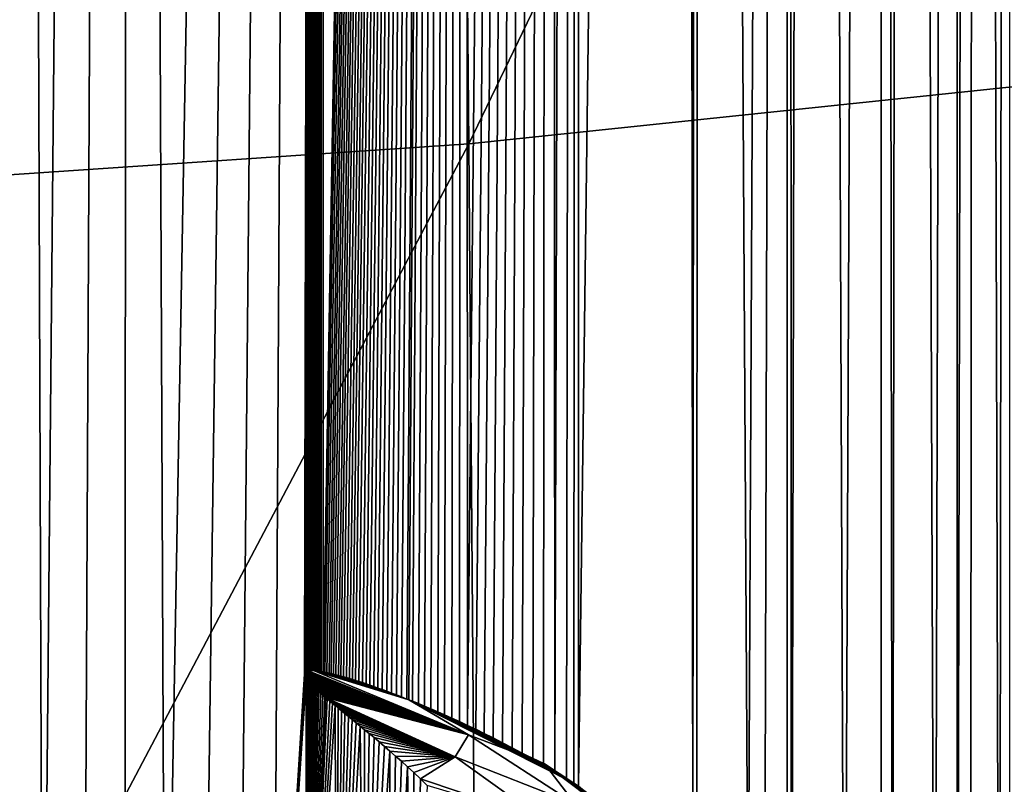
# Model space of a CAD drawing. Header units: metres. Extents: x -25 to 70, y -236 to 25.
# Tile 183 of 256: x 2.04 to 3.44, y -189.12 to -188.04. Entities that reach past the tile are written whole.
import ezdxf

# ---------------------------------------------------------------- set-up
doc = ezdxf.new("R2010")
doc.units = ezdxf.units.M
doc.layers.add('solid_10481002', color=7, linetype='CONTINUOUS')

msp = doc.modelspace()

# ---------------------------------------------------------------- linework, layer by layer
at = {"layer": 'solid_10481002'}
for points in [[(2.0293, -177.024841, 309.22937), (2.07474, -189.751358, 258.203613), (2.018952, -189.762634, 258.136902)], [(2.0293, -177.024841, 309.22937), (2.193923, -177.083084, 309.061127), (2.07474, -189.751358, 258.203613)], [(2.193923, -177.083084, 309.061127), (2.13288, -189.738739, 258.277222), (2.07474, -189.751358, 258.203613)], [(2.193923, -177.083084, 309.061127), (2.191138, -189.724976, 258.35614), (2.13288, -189.738739, 258.277222)], [(2.193923, -177.083084, 309.061127), (2.247959, -189.710388, 258.438385), (2.191138, -189.724976, 258.35614)], [(2.193923, -177.083084, 309.061127), (2.470327, -177.205948, 308.689728), (2.247959, -189.710388, 258.438385)], [(2.470327, -177.205948, 308.689728), (2.30206, -189.69519, 258.522461), (2.247959, -189.710388, 258.438385)], [(2.470327, -177.205948, 308.689728), (2.353444, -189.679413, 258.608307), (2.30206, -189.69519, 258.522461)], [(2.470327, -177.205948, 308.689728), (2.402039, -189.663025, 258.695801), (2.353444, -189.679413, 258.608307)], [(2.470327, -177.205948, 308.689728), (2.445399, -188.966217, 261.510345), (2.402039, -189.663025, 258.695801)], [(2.470327, -177.205948, 308.689728), (2.445497, -188.965439, 261.513458), (2.445399, -188.966217, 261.510345)], [(2.470327, -177.205948, 308.689728), (2.445732, -188.964737, 261.516388), (2.445497, -188.965439, 261.513458)], [(2.470327, -177.205948, 308.689728), (2.446108, -188.964111, 261.519104), (2.445732, -188.964737, 261.516388)], [(2.470327, -177.205948, 308.689728), (2.446629, -188.963547, 261.521606), (2.446108, -188.964111, 261.519104)], [(2.470327, -177.205948, 308.689728), (2.447298, -188.963043, 261.523926), (2.446629, -188.963547, 261.521606)], [(2.470327, -177.205948, 308.689728), (2.448111, -188.962616, 261.526031), (2.447298, -188.963043, 261.523926)], [(2.470327, -177.205948, 308.689728), (2.449076, -188.96225, 261.527924), (2.448111, -188.962616, 261.526031)], [(2.470327, -177.205948, 308.689728), (2.450198, -188.96196, 261.529633), (2.449076, -188.96225, 261.527924)], [(2.470327, -177.205948, 308.689728), (2.451496, -188.961731, 261.531128), (2.450198, -188.96196, 261.529633)], [(2.470327, -177.205948, 308.689728), (2.452971, -188.961578, 261.53241), (2.451496, -188.961731, 261.531128)], [(2.470327, -177.205948, 308.689728), (2.454581, -188.961502, 261.533447), (2.452971, -188.961578, 261.53241)], [(2.470327, -177.205948, 308.689728), (2.456305, -188.961502, 261.534241), (2.454581, -188.961502, 261.533447)], [(2.470327, -177.205948, 308.689728), (2.458112, -188.961578, 261.534821), (2.456305, -188.961502, 261.534241)], [(2.470327, -177.205948, 308.689728), (2.460032, -188.961716, 261.535156), (2.458112, -188.961578, 261.534821)], [(2.470327, -177.205948, 308.689728), (2.462073, -188.961914, 261.535309), (2.460032, -188.961716, 261.535156)], [(2.470327, -177.205948, 308.689728), (2.464247, -188.962173, 261.535278), (2.462073, -188.961914, 261.535309)], [(2.470327, -177.205948, 308.689728), (2.466547, -188.962494, 261.535034), (2.464247, -188.962173, 261.535278)], [(2.470327, -177.205948, 308.689728), (2.468968, -188.962875, 261.534607), (2.466547, -188.962494, 261.535034)], [(2.470327, -177.205948, 308.689728), (2.471537, -188.963333, 261.533966), (2.468968, -188.962875, 261.534607)], [(2.470327, -177.205948, 308.689728), (2.671098, -177.331894, 308.281891), (2.471537, -188.963333, 261.533966)], [(2.671098, -177.331894, 308.281891), (2.474246, -188.963867, 261.533142), (2.471537, -188.963333, 261.533966)], [(2.671098, -177.331894, 308.281891), (2.477085, -188.964447, 261.532104), (2.474246, -188.963867, 261.533142)], [(2.671098, -177.331894, 308.281891), (2.480045, -188.965103, 261.530884), (2.477085, -188.964447, 261.532104)], [(2.671098, -177.331894, 308.281891), (2.483124, -188.96582, 261.529449), (2.480045, -188.965103, 261.530884)], [(2.671098, -177.331894, 308.281891), (2.486337, -188.966599, 261.527832), (2.483124, -188.96582, 261.529449)], [(2.671098, -177.331894, 308.281891), (2.48969, -188.967453, 261.52597), (2.486337, -188.966599, 261.527832)], [(2.671098, -177.331894, 308.281891), (2.493188, -188.968369, 261.523926), (2.48969, -188.967453, 261.52597)], [(2.671098, -177.331894, 308.281891), (2.49684, -188.96936, 261.521667), (2.493188, -188.968369, 261.523926)], [(2.671098, -177.331894, 308.281891), (2.500652, -188.970428, 261.519165), (2.49684, -188.96936, 261.521667)], [(2.671098, -177.331894, 308.281891), (2.50463, -188.971588, 261.516418), (2.500652, -188.970428, 261.519165)], [(2.671098, -177.331894, 308.281891), (2.508781, -188.972824, 261.513428), (2.50463, -188.971588, 261.516418)], [(2.671098, -177.331894, 308.281891), (2.513112, -188.974136, 261.510162), (2.508781, -188.972824, 261.513428)], [(2.671098, -177.331894, 308.281891), (2.517635, -188.975555, 261.506622), (2.513112, -188.974136, 261.510162)], [(2.671098, -177.331894, 308.281891), (2.522356, -188.977066, 261.502808), (2.517635, -188.975555, 261.506622)], [(2.671098, -177.331894, 308.281891), (2.527283, -188.978683, 261.498688), (2.522356, -188.977066, 261.502808)], [(2.671098, -177.331894, 308.281891), (2.53243, -188.980408, 261.494232), (2.527283, -188.978683, 261.498688)], [(2.671098, -177.331894, 308.281891), (2.537802, -188.982239, 261.489471), (2.53243, -188.980408, 261.494232)], [(2.671098, -177.331894, 308.281891), (2.543413, -188.984192, 261.484314), (2.537802, -188.982239, 261.489471)], [(2.671098, -177.331894, 308.281891), (2.549273, -188.986267, 261.47879), (2.543413, -188.984192, 261.484314)], [(2.671098, -177.331894, 308.281891), (2.555392, -188.98848, 261.47287), (2.549273, -188.986267, 261.47879)], [(2.671098, -177.331894, 308.281891), (2.561786, -188.990829, 261.466522), (2.555392, -188.98848, 261.47287)], [(2.671098, -177.331894, 308.281891), (2.568462, -188.993332, 261.459717), (2.561786, -188.990829, 261.466522)], [(2.671098, -177.331894, 308.281891), (2.575438, -188.995987, 261.452423), (2.568462, -188.993332, 261.459717)], [(2.671098, -177.331894, 308.281891), (2.582725, -188.998825, 261.444611), (2.575438, -188.995987, 261.452423)], [(2.671098, -177.331894, 308.281891), (2.590334, -189.001831, 261.436279), (2.582725, -188.998825, 261.444611)], [(2.671098, -177.331894, 308.281891), (2.592797, -189.002808, 261.433533), (2.590334, -189.001831, 261.436279)], [(2.671098, -177.331894, 308.281891), (2.598286, -189.005035, 261.427338), (2.592797, -189.002808, 261.433533)], [(2.671098, -177.331894, 308.281891), (2.606588, -189.008423, 261.417755), (2.598286, -189.005035, 261.427338)], [(2.671098, -177.331894, 308.281891), (2.615259, -189.012039, 261.407532), (2.606588, -189.008423, 261.417755)], [(2.671098, -177.331894, 308.281891), (2.624316, -189.015884, 261.396576), (2.615259, -189.012039, 261.407532)], [(2.671098, -177.331894, 308.281891), (2.633767, -189.019974, 261.384888), (2.624316, -189.015884, 261.396576)], [(2.671098, -177.331894, 308.281891), (2.643635, -189.024323, 261.372345), (2.633767, -189.019974, 261.384888)], [(2.671098, -177.331894, 308.281891), (2.653932, -189.028946, 261.358948), (2.643635, -189.024323, 261.372345)], [(2.671098, -177.331894, 308.281891), (2.664674, -189.033875, 261.344604), (2.653932, -189.028946, 261.358948)], [(2.671098, -177.331894, 308.281891), (2.675879, -189.039108, 261.329224), (2.664674, -189.033875, 261.344604)], [(2.671098, -177.331894, 308.281891), (2.792738, -177.455566, 307.848572), (2.675879, -189.039108, 261.329224)], [(2.792738, -177.455566, 307.848572), (2.687557, -189.044678, 261.312805), (2.675879, -189.039108, 261.329224)], [(2.792738, -177.455566, 307.848572), (2.69973, -189.050613, 261.295166), (2.687557, -189.044678, 261.312805)], [(2.792738, -177.455566, 307.848572), (2.712407, -189.056946, 261.276276), (2.69973, -189.050613, 261.295166)], [(2.792738, -177.455566, 307.848572), (2.725603, -189.063675, 261.256042), (2.712407, -189.056946, 261.276276)], [(2.792738, -177.455566, 307.848572), (2.739331, -189.070862, 261.234314), (2.725603, -189.063675, 261.256042)], [(2.792738, -177.455566, 307.848572), (2.753599, -189.078506, 261.210999), (2.739331, -189.070862, 261.234314)], [(2.792738, -177.455566, 307.848572), (2.768418, -189.086685, 261.185944), (2.753599, -189.078506, 261.210999)], [(2.792738, -177.455566, 307.848572), (2.78379, -189.095413, 261.158966), (2.768418, -189.086685, 261.185944)], [(2.792738, -177.455566, 307.848572), (2.799717, -189.104736, 261.130005), (2.78379, -189.095413, 261.158966)], [(2.792738, -177.455566, 307.848572), (2.83321, -177.571869, 307.403595), (2.799717, -189.104736, 261.130005)], [(2.83321, -177.571869, 307.403595), (2.816191, -189.114716, 261.098724), (2.799717, -189.104736, 261.130005)], [(2.83321, -177.571869, 307.403595), (2.826558, -189.121155, 261.078369), (2.816191, -189.114716, 261.098724)], [(2.83321, -177.571869, 307.403595), (2.83321, -189.125351, 261.065094), (2.826558, -189.121155, 261.078369)], [(2.982612, -177.606003, 307.412109), (2.83321, -189.125351, 261.065094), (2.83321, -177.571869, 307.403595)], [(2.982612, -177.606003, 307.412109), (2.994956, -189.261002, 260.684631), (2.83321, -189.125351, 261.065094)], [(2.982612, -177.606003, 307.412109), (3.004434, -177.613708, 307.414032), (2.994956, -189.261002, 260.684631)], [(3.004434, -177.613708, 307.414032), (3.00071, -189.267609, 260.666962), (2.994956, -189.261002, 260.684631)], [(3.004434, -177.613708, 307.414032), (3.073367, -189.379013, 260.351501), (3.00071, -189.267609, 260.666962)], [(3.004434, -177.613708, 307.414032), (3.129197, -177.673309, 307.428894), (3.073367, -189.379013, 260.351501)], [(3.129197, -177.673309, 307.428894), (3.096382, -189.479431, 259.998535), (3.073367, -189.379013, 260.351501)], [(3.129197, -177.673309, 307.428894), (3.128675, -189.687912, 259.239624), (3.096382, -189.479431, 259.998535)], [(3.129197, -177.673309, 307.428894), (3.134476, -189.691406, 259.240479), (3.128675, -189.687912, 259.239624)], [(3.129197, -177.673309, 307.428894), (3.160833, -177.693222, 307.433868), (3.134476, -189.691406, 259.240479)], [(3.160833, -177.693222, 307.433868), (3.209645, -189.7435, 259.253448), (3.134476, -189.691406, 259.240479)], [(3.160833, -177.693222, 307.433868), (3.261698, -177.773636, 307.453918), (3.209645, -189.7435, 259.253448)], [(3.261698, -177.773636, 307.453918), (3.261526, -189.788391, 259.264648), (3.209645, -189.7435, 259.253448)], [(3.261698, -177.773636, 307.453918), (3.277647, -189.804184, 259.268585), (3.261526, -189.788391, 259.264648)], [(3.261698, -177.773636, 307.453918), (3.293751, -177.80603, 307.461975), (3.277647, -189.804184, 259.268585)], [(3.293751, -177.80603, 307.461975), (3.337445, -189.872513, 259.285614), (3.277647, -189.804184, 259.268585)], [(3.293751, -177.80603, 307.461975), (3.368962, -177.901764, 307.48584), (3.337445, -189.872513, 259.285614)], [(3.368962, -177.901764, 307.48584), (3.369013, -189.916763, 259.296631), (3.337445, -189.872513, 259.285614)], [(3.368962, -177.901764, 307.48584), (3.395801, -177.945877, 307.496857), (3.369013, -189.916763, 259.296631)], [(3.395801, -177.945877, 307.496857), (3.388131, -189.947449, 259.304291), (3.369013, -189.916763, 259.296631)], [(3.395801, -177.945877, 307.496857), (3.428938, -190.027863, 259.324341), (3.388131, -189.947449, 259.304291)], [(3.395801, -177.945877, 307.496857), (3.44294, -178.047974, 307.522308), (3.428938, -190.027863, 259.324341)], [(3.44294, -178.047974, 307.522308), (3.443107, -190.063339, 259.333191), (3.428938, -190.027863, 259.324341)], [(2.654408, -185.6698, 358.893188), (2.677695, -188.215744, 358.395508), (3.964168, -185.546249, 358.594543)], [(2.677695, -188.215744, 358.395508), (3.995767, -188.07753, 358.097351), (3.964168, -185.546249, 358.594543)], [(2.654408, -185.6698, 358.893188), (1.321581, -185.753326, 359.072876), (1.334471, -188.306274, 358.575165)], [(2.654408, -185.6698, 358.893188), (1.334471, -188.306274, 358.575165), (2.677695, -188.215744, 358.395508)], [(2.677695, -188.215744, 358.395508), (2.696567, -190.645599, 357.723877), (3.995767, -188.07753, 358.097351)], [(2.696567, -190.645599, 357.723877), (4.020643, -190.494522, 357.427856), (3.995767, -188.07753, 358.097351)], [(2.677695, -188.215744, 358.395508), (1.334471, -188.306274, 358.575165), (1.345215, -190.741989, 357.902985)], [(2.677695, -188.215744, 358.395508), (1.345215, -190.741989, 357.902985), (2.696567, -190.645599, 357.723877)], [(2.402039, -189.663025, 258.695801), (2.445399, -188.966217, 261.510345), (2.445438, -188.967041, 261.507019)], [(2.402039, -189.663025, 258.695801), (2.445438, -188.967041, 261.507019), (2.445611, -188.967941, 261.503479)], [(2.402039, -189.663025, 258.695801), (2.445611, -188.967941, 261.503479), (2.445918, -188.968918, 261.499725)], [(2.402039, -189.663025, 258.695801), (2.445918, -188.968918, 261.499725), (2.446357, -188.969955, 261.495758)], [(2.402039, -189.663025, 258.695801), (2.446357, -188.969955, 261.495758), (2.446932, -188.971069, 261.491577)], [(2.402039, -189.663025, 258.695801), (2.446932, -188.971069, 261.491577), (2.447643, -188.97226, 261.487152)], [(2.445399, -188.966217, 261.510345), (2.445497, -188.965439, 261.513458), (2.677316, -189.052612, 261.127014)], [(2.445438, -188.967041, 261.507019), (2.445399, -188.966217, 261.510345), (2.677316, -189.052612, 261.127014)], [(2.445611, -188.967941, 261.503479), (2.445438, -188.967041, 261.507019), (2.677316, -189.052612, 261.127014)], [(2.445497, -188.965439, 261.513458), (2.445732, -188.964737, 261.516388), (2.677316, -189.052612, 261.127014)], [(2.445918, -188.968918, 261.499725), (2.445611, -188.967941, 261.503479), (2.677316, -189.052612, 261.127014)], [(2.445732, -188.964737, 261.516388), (2.446108, -188.964111, 261.519104), (2.677316, -189.052612, 261.127014)], [(2.446357, -188.969955, 261.495758), (2.445918, -188.968918, 261.499725), (2.677316, -189.052612, 261.127014)], [(2.446108, -188.964111, 261.519104), (2.446629, -188.963547, 261.521606), (2.677316, -189.052612, 261.127014)], [(2.446932, -188.971069, 261.491577), (2.446357, -188.969955, 261.495758), (2.677316, -189.052612, 261.127014)], [(2.446629, -188.963547, 261.521606), (2.447298, -188.963043, 261.523926), (2.677316, -189.052612, 261.127014)], [(2.447643, -188.97226, 261.487152), (2.446932, -188.971069, 261.491577), (2.677316, -189.052612, 261.127014)], [(2.447298, -188.963043, 261.523926), (2.448111, -188.962616, 261.526031), (2.677316, -189.052612, 261.127014)], [(2.448111, -188.962616, 261.526031), (2.449076, -188.96225, 261.527924), (2.677316, -189.052612, 261.127014)], [(2.449076, -188.96225, 261.527924), (2.450198, -188.96196, 261.529633), (2.677316, -189.052612, 261.127014)], [(2.450198, -188.96196, 261.529633), (2.458112, -188.961578, 261.534821), (2.677316, -189.052612, 261.127014)], [(2.450198, -188.96196, 261.529633), (2.451496, -188.961731, 261.531128), (2.458112, -188.961578, 261.534821)], [(2.451496, -188.961731, 261.531128), (2.456305, -188.961502, 261.534241), (2.458112, -188.961578, 261.534821)], [(2.451496, -188.961731, 261.531128), (2.452971, -188.961578, 261.53241), (2.456305, -188.961502, 261.534241)], [(2.452971, -188.961578, 261.53241), (2.454581, -188.961502, 261.533447), (2.456305, -188.961502, 261.534241)], [(2.458112, -188.961578, 261.534821), (2.590334, -189.001831, 261.436279), (2.592797, -189.002808, 261.433533)], [(2.677316, -189.052612, 261.127014), (2.458112, -188.961578, 261.534821), (2.592797, -189.002808, 261.433533)], [(2.458112, -188.961578, 261.534821), (2.582725, -188.998825, 261.444611), (2.590334, -189.001831, 261.436279)], [(2.458112, -188.961578, 261.534821), (2.575438, -188.995987, 261.452423), (2.582725, -188.998825, 261.444611)], [(2.458112, -188.961578, 261.534821), (2.568462, -188.993332, 261.459717), (2.575438, -188.995987, 261.452423)], [(2.458112, -188.961578, 261.534821), (2.561786, -188.990829, 261.466522), (2.568462, -188.993332, 261.459717)], [(2.458112, -188.961578, 261.534821), (2.555392, -188.98848, 261.47287), (2.561786, -188.990829, 261.466522)], [(2.458112, -188.961578, 261.534821), (2.549273, -188.986267, 261.47879), (2.555392, -188.98848, 261.47287)], [(2.458112, -188.961578, 261.534821), (2.543413, -188.984192, 261.484314), (2.549273, -188.986267, 261.47879)], [(2.458112, -188.961578, 261.534821), (2.537802, -188.982239, 261.489471), (2.543413, -188.984192, 261.484314)], [(2.458112, -188.961578, 261.534821), (2.53243, -188.980408, 261.494232), (2.537802, -188.982239, 261.489471)], [(2.458112, -188.961578, 261.534821), (2.527283, -188.978683, 261.498688), (2.53243, -188.980408, 261.494232)], [(2.458112, -188.961578, 261.534821), (2.522356, -188.977066, 261.502808), (2.527283, -188.978683, 261.498688)], [(2.458112, -188.961578, 261.534821), (2.517635, -188.975555, 261.506622), (2.522356, -188.977066, 261.502808)], [(2.458112, -188.961578, 261.534821), (2.513112, -188.974136, 261.510162), (2.517635, -188.975555, 261.506622)], [(2.458112, -188.961578, 261.534821), (2.508781, -188.972824, 261.513428), (2.513112, -188.974136, 261.510162)], [(2.458112, -188.961578, 261.534821), (2.50463, -188.971588, 261.516418), (2.508781, -188.972824, 261.513428)], [(2.458112, -188.961578, 261.534821), (2.500652, -188.970428, 261.519165), (2.50463, -188.971588, 261.516418)], [(2.458112, -188.961578, 261.534821), (2.49684, -188.96936, 261.521667), (2.500652, -188.970428, 261.519165)], [(2.458112, -188.961578, 261.534821), (2.493188, -188.968369, 261.523926), (2.49684, -188.96936, 261.521667)], [(2.458112, -188.961578, 261.534821), (2.48969, -188.967453, 261.52597), (2.493188, -188.968369, 261.523926)], [(2.458112, -188.961578, 261.534821), (2.486337, -188.966599, 261.527832), (2.48969, -188.967453, 261.52597)], [(2.458112, -188.961578, 261.534821), (2.483124, -188.96582, 261.529449), (2.486337, -188.966599, 261.527832)], [(2.458112, -188.961578, 261.534821), (2.480045, -188.965103, 261.530884), (2.483124, -188.96582, 261.529449)], [(2.458112, -188.961578, 261.534821), (2.477085, -188.964447, 261.532104), (2.480045, -188.965103, 261.530884)], [(2.458112, -188.961578, 261.534821), (2.474246, -188.963867, 261.533142), (2.477085, -188.964447, 261.532104)], [(2.458112, -188.961578, 261.534821), (2.471537, -188.963333, 261.533966), (2.474246, -188.963867, 261.533142)], [(2.458112, -188.961578, 261.534821), (2.468968, -188.962875, 261.534607), (2.471537, -188.963333, 261.533966)], [(2.458112, -188.961578, 261.534821), (2.466547, -188.962494, 261.535034), (2.468968, -188.962875, 261.534607)], [(2.458112, -188.961578, 261.534821), (2.464247, -188.962173, 261.535278), (2.466547, -188.962494, 261.535034)], [(2.458112, -188.961578, 261.534821), (2.462073, -188.961914, 261.535309), (2.464247, -188.962173, 261.535278)], [(2.458112, -188.961578, 261.534821), (2.460032, -188.961716, 261.535156), (2.462073, -188.961914, 261.535309)], [(2.402039, -189.663025, 258.695801), (2.447643, -188.97226, 261.487152), (2.447711, -189.646057, 258.784698)], [(2.448492, -188.973526, 261.482452), (2.447643, -188.97226, 261.487152), (2.677316, -189.052612, 261.127014)], [(2.447711, -189.646057, 258.784698), (2.447643, -188.97226, 261.487152), (2.448492, -188.973526, 261.482452)], [(2.447711, -189.646057, 258.784698), (2.448492, -188.973526, 261.482452), (2.449483, -188.974869, 261.477509)], [(2.447711, -189.646057, 258.784698), (2.449483, -188.974869, 261.477509), (2.450619, -188.976303, 261.47229)], [(2.447711, -189.646057, 258.784698), (2.450619, -188.976303, 261.47229), (2.451904, -188.977814, 261.466797)], [(2.447711, -189.646057, 258.784698), (2.451904, -188.977814, 261.466797), (2.453342, -188.979431, 261.460999)], [(2.447711, -189.646057, 258.784698), (2.453342, -188.979431, 261.460999), (2.454939, -188.98114, 261.454865)], [(2.447711, -189.646057, 258.784698), (2.454939, -188.98114, 261.454865), (2.4567, -188.982956, 261.448425)], [(2.447711, -189.646057, 258.784698), (2.4567, -188.982956, 261.448425), (2.458629, -188.984863, 261.44162)], [(2.447711, -189.646057, 258.784698), (2.458629, -188.984863, 261.44162), (2.460735, -188.986908, 261.434448)], [(2.449483, -188.974869, 261.477509), (2.448492, -188.973526, 261.482452), (2.677316, -189.052612, 261.127014)], [(2.450619, -188.976303, 261.47229), (2.449483, -188.974869, 261.477509), (2.677316, -189.052612, 261.127014)], [(2.451904, -188.977814, 261.466797), (2.450619, -188.976303, 261.47229), (2.677316, -189.052612, 261.127014)], [(2.453342, -188.979431, 261.460999), (2.451904, -188.977814, 261.466797), (2.677316, -189.052612, 261.127014)], [(2.454939, -188.98114, 261.454865), (2.453342, -188.979431, 261.460999), (2.677316, -189.052612, 261.127014)], [(2.4567, -188.982956, 261.448425), (2.454939, -188.98114, 261.454865), (2.677316, -189.052612, 261.127014)], [(2.458629, -188.984863, 261.44162), (2.4567, -188.982956, 261.448425), (2.677316, -189.052612, 261.127014)], [(2.460735, -188.986908, 261.434448), (2.458629, -188.984863, 261.44162), (2.677316, -189.052612, 261.127014)], [(2.447711, -189.646057, 258.784698), (2.460735, -188.986908, 261.434448), (2.463021, -188.989044, 261.42691)], [(2.447711, -189.646057, 258.784698), (2.463021, -188.989044, 261.42691), (2.465495, -188.991318, 261.418945)], [(2.447711, -189.646057, 258.784698), (2.465495, -188.991318, 261.418945), (2.468166, -188.993713, 261.410553)], [(2.447711, -189.646057, 258.784698), (2.468166, -188.993713, 261.410553), (2.471036, -188.996246, 261.401733)], [(2.447711, -189.646057, 258.784698), (2.471036, -188.996246, 261.401733), (2.474119, -188.998932, 261.392426)], [(2.447711, -189.646057, 258.784698), (2.474119, -188.998932, 261.392426), (2.475061, -188.999741, 261.389587)], [(2.463021, -188.989044, 261.42691), (2.460735, -188.986908, 261.434448), (2.677316, -189.052612, 261.127014)], [(2.465495, -188.991318, 261.418945), (2.463021, -188.989044, 261.42691), (2.677316, -189.052612, 261.127014)], [(2.468166, -188.993713, 261.410553), (2.465495, -188.991318, 261.418945), (2.677316, -189.052612, 261.127014)], [(2.471036, -188.996246, 261.401733), (2.468166, -188.993713, 261.410553), (2.677316, -189.052612, 261.127014)], [(2.474119, -188.998932, 261.392426), (2.471036, -188.996246, 261.401733), (2.677316, -189.052612, 261.127014)], [(2.475061, -188.999741, 261.389587), (2.474119, -188.998932, 261.392426), (2.677316, -189.052612, 261.127014)], [(2.447711, -189.646057, 258.784698), (2.475061, -188.999741, 261.389587), (2.477419, -189.00177, 261.382599)], [(2.447711, -189.646057, 258.784698), (2.477419, -189.00177, 261.382599), (2.480944, -189.004745, 261.372253)], [(2.447711, -189.646057, 258.784698), (2.480944, -189.004745, 261.372253), (2.484705, -189.007904, 261.361359)], [(2.447711, -189.646057, 258.784698), (2.484705, -189.007904, 261.361359), (2.488706, -189.011246, 261.349854)], [(2.447711, -189.646057, 258.784698), (2.488706, -189.011246, 261.349854), (2.49036, -189.628555, 258.874756)], [(2.658318, -189.083893, 261.012726), (2.475061, -188.999741, 261.389587), (2.677316, -189.052612, 261.127014)], [(2.477419, -189.00177, 261.382599), (2.475061, -188.999741, 261.389587), (2.658318, -189.083893, 261.012726)], [(2.480944, -189.004745, 261.372253), (2.477419, -189.00177, 261.382599), (2.658318, -189.083893, 261.012726)], [(2.484705, -189.007904, 261.361359), (2.480944, -189.004745, 261.372253), (2.658318, -189.083893, 261.012726)], [(2.488706, -189.011246, 261.349854), (2.484705, -189.007904, 261.361359), (2.658318, -189.083893, 261.012726)], [(2.492958, -189.014755, 261.337738), (2.488706, -189.011246, 261.349854), (2.658318, -189.083893, 261.012726)], [(2.49036, -189.628555, 258.874756), (2.488706, -189.011246, 261.349854), (2.492958, -189.014755, 261.337738)], [(2.592797, -189.002808, 261.433533), (2.816191, -189.114716, 261.098724), (2.826558, -189.121155, 261.078369)], [(2.784949, -189.093613, 261.029022), (2.592797, -189.002808, 261.433533), (2.826558, -189.121155, 261.078369)], [(2.592797, -189.002808, 261.433533), (2.799717, -189.104736, 261.130005), (2.816191, -189.114716, 261.098724)], [(2.592797, -189.002808, 261.433533), (2.78379, -189.095413, 261.158966), (2.799717, -189.104736, 261.130005)], [(2.592797, -189.002808, 261.433533), (2.768418, -189.086685, 261.185944), (2.78379, -189.095413, 261.158966)], [(2.592797, -189.002808, 261.433533), (2.753599, -189.078506, 261.210999), (2.768418, -189.086685, 261.185944)], [(2.592797, -189.002808, 261.433533), (2.739331, -189.070862, 261.234314), (2.753599, -189.078506, 261.210999)], [(2.592797, -189.002808, 261.433533), (2.725603, -189.063675, 261.256042), (2.739331, -189.070862, 261.234314)], [(2.592797, -189.002808, 261.433533), (2.712407, -189.056946, 261.276276), (2.725603, -189.063675, 261.256042)], [(2.592797, -189.002808, 261.433533), (2.69973, -189.050613, 261.295166), (2.712407, -189.056946, 261.276276)], [(2.592797, -189.002808, 261.433533), (2.687557, -189.044678, 261.312805), (2.69973, -189.050613, 261.295166)], [(2.592797, -189.002808, 261.433533), (2.675879, -189.039108, 261.329224), (2.687557, -189.044678, 261.312805)], [(2.592797, -189.002808, 261.433533), (2.664674, -189.033875, 261.344604), (2.675879, -189.039108, 261.329224)], [(2.592797, -189.002808, 261.433533), (2.653932, -189.028946, 261.358948), (2.664674, -189.033875, 261.344604)], [(2.592797, -189.002808, 261.433533), (2.643635, -189.024323, 261.372345), (2.653932, -189.028946, 261.358948)], [(2.592797, -189.002808, 261.433533), (2.633767, -189.019974, 261.384888), (2.643635, -189.024323, 261.372345)], [(2.592797, -189.002808, 261.433533), (2.624316, -189.015884, 261.396576), (2.633767, -189.019974, 261.384888)], [(2.592797, -189.002808, 261.433533), (2.615259, -189.012039, 261.407532), (2.624316, -189.015884, 261.396576)], [(2.592797, -189.002808, 261.433533), (2.606588, -189.008423, 261.417755), (2.615259, -189.012039, 261.407532)], [(2.592797, -189.002808, 261.433533), (2.598286, -189.005035, 261.427338), (2.606588, -189.008423, 261.417755)], [(2.677316, -189.052612, 261.127014), (2.592797, -189.002808, 261.433533), (2.784949, -189.093613, 261.029022)], [(2.49036, -189.628555, 258.874756), (2.492958, -189.014755, 261.337738), (2.497469, -189.018478, 261.324982)], [(2.49036, -189.628555, 258.874756), (2.497469, -189.018478, 261.324982), (2.502245, -189.0224, 261.311493)], [(2.49036, -189.628555, 258.874756), (2.502245, -189.0224, 261.311493), (2.507296, -189.026535, 261.297302)], [(2.49036, -189.628555, 258.874756), (2.507296, -189.026535, 261.297302), (2.512626, -189.030899, 261.282318)], [(2.497469, -189.018478, 261.324982), (2.492958, -189.014755, 261.337738), (2.658318, -189.083893, 261.012726)], [(2.502245, -189.0224, 261.311493), (2.497469, -189.018478, 261.324982), (2.658318, -189.083893, 261.012726)], [(2.507296, -189.026535, 261.297302), (2.502245, -189.0224, 261.311493), (2.658318, -189.083893, 261.012726)], [(2.512626, -189.030899, 261.282318), (2.507296, -189.026535, 261.297302), (2.658318, -189.083893, 261.012726)], [(2.49036, -189.628555, 258.874756), (2.512626, -189.030899, 261.282318), (2.518244, -189.035492, 261.26651)], [(2.49036, -189.628555, 258.874756), (2.518244, -189.035492, 261.26651), (2.524157, -189.040359, 261.249847)], [(2.49036, -189.628555, 258.874756), (2.524157, -189.040359, 261.249847), (2.529932, -189.610489, 258.965881)], [(2.518244, -189.035492, 261.26651), (2.512626, -189.030899, 261.282318), (2.658318, -189.083893, 261.012726)], [(2.524157, -189.040359, 261.249847), (2.518244, -189.035492, 261.26651), (2.658318, -189.083893, 261.012726)], [(2.530368, -189.045471, 261.232269), (2.524157, -189.040359, 261.249847), (2.658318, -189.083893, 261.012726)], [(2.529932, -189.610489, 258.965881), (2.524157, -189.040359, 261.249847), (2.530368, -189.045471, 261.232269)], [(2.529932, -189.610489, 258.965881), (2.530368, -189.045471, 261.232269), (2.536883, -189.050873, 261.213745)], [(2.529932, -189.610489, 258.965881), (2.536883, -189.050873, 261.213745), (2.543705, -189.056564, 261.194183)], [(2.536883, -189.050873, 261.213745), (2.530368, -189.045471, 261.232269), (2.658318, -189.083893, 261.012726)], [(2.543705, -189.056564, 261.194183), (2.536883, -189.050873, 261.213745), (2.658318, -189.083893, 261.012726)], [(2.658318, -189.083893, 261.012726), (2.677316, -189.052612, 261.127014), (2.828682, -189.150803, 260.690582)], [(2.828682, -189.150803, 260.690582), (2.677316, -189.052612, 261.127014), (2.784949, -189.093613, 261.029022)], [(2.529932, -189.610489, 258.965881), (2.543705, -189.056564, 261.194183), (2.550837, -189.062561, 261.173553)], [(2.529932, -189.610489, 258.965881), (2.550837, -189.062561, 261.173553), (2.558279, -189.068878, 261.151764)], [(2.529932, -189.610489, 258.965881), (2.558279, -189.068878, 261.151764), (2.566031, -189.075546, 261.128784)], [(2.550837, -189.062561, 261.173553), (2.543705, -189.056564, 261.194183), (2.658318, -189.083893, 261.012726)], [(2.558279, -189.068878, 261.151764), (2.550837, -189.062561, 261.173553), (2.658318, -189.083893, 261.012726)], [(2.566031, -189.075546, 261.128784), (2.558279, -189.068878, 261.151764), (2.658318, -189.083893, 261.012726)], [(2.529932, -189.610489, 258.965881), (2.566031, -189.075546, 261.128784), (2.566329, -189.591949, 259.05777)], [(2.574095, -189.082581, 261.104492), (2.566031, -189.075546, 261.128784), (2.658318, -189.083893, 261.012726)], [(2.566329, -189.591949, 259.05777), (2.566031, -189.075546, 261.128784), (2.574095, -189.082581, 261.104492)], [(2.566329, -189.591949, 259.05777), (2.574095, -189.082581, 261.104492), (2.582469, -189.089996, 261.078827)], [(2.582469, -189.089996, 261.078827), (2.574095, -189.082581, 261.104492), (2.658318, -189.083893, 261.012726)], [(2.566329, -189.591949, 259.05777), (2.582469, -189.089996, 261.078827), (2.591157, -189.097809, 261.051697)], [(2.591157, -189.097809, 261.051697), (2.582469, -189.089996, 261.078827), (2.658318, -189.083893, 261.012726)], [(2.600152, -189.106079, 261.022919), (2.591157, -189.097809, 261.051697), (2.658318, -189.083893, 261.012726)], [(2.609449, -189.114822, 260.992432), (2.600152, -189.106079, 261.022919), (2.658318, -189.083893, 261.012726)], [(2.609449, -189.114822, 260.992432), (2.658318, -189.083893, 261.012726), (2.783741, -189.173492, 260.613983)], [(2.783741, -189.173492, 260.613983), (2.658318, -189.083893, 261.012726), (2.828682, -189.150803, 260.690582)], [(2.784949, -189.093613, 261.029022), (2.826558, -189.121155, 261.078369), (2.965706, -189.22435, 260.622192)], [(2.913459, -189.190186, 260.601318), (2.784949, -189.093613, 261.029022), (2.965706, -189.22435, 260.622192)], [(2.828682, -189.150803, 260.690582), (2.784949, -189.093613, 261.029022), (2.913459, -189.190186, 260.601318)], [(2.566329, -189.591949, 259.05777), (2.591157, -189.097809, 261.051697), (2.599523, -189.572906, 259.150299)], [(2.599523, -189.572906, 259.150299), (2.591157, -189.097809, 261.051697), (2.600152, -189.106079, 261.022919)], [(2.599523, -189.572906, 259.150299), (2.600152, -189.106079, 261.022919), (2.609449, -189.114822, 260.992432)], [(2.599523, -189.572906, 259.150299), (2.609449, -189.114822, 260.992432), (2.619039, -189.124069, 260.960052)], [(2.619039, -189.124069, 260.960052), (2.609449, -189.114822, 260.992432), (2.783741, -189.173492, 260.613983)], [(2.965706, -189.22435, 260.622192), (2.826558, -189.121155, 261.078369), (2.83321, -189.125351, 261.065094)]]:
    msp.add_3dface(points, dxfattribs=at)

doc.saveas('drawing.dxf')
